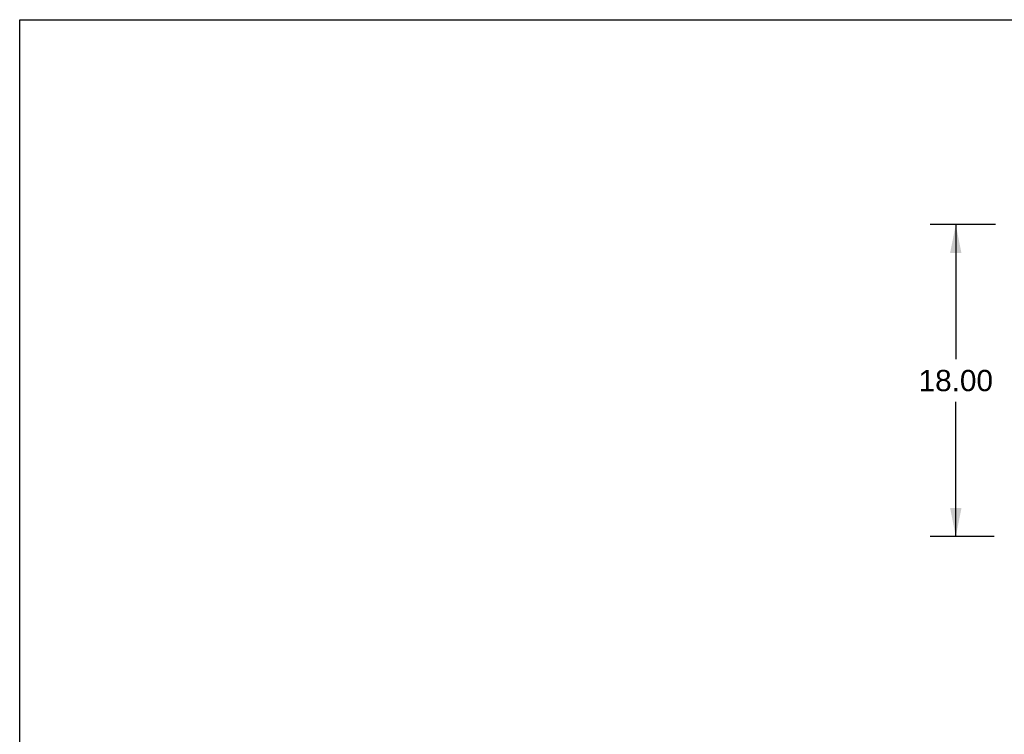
# Model space of a CAD drawing. Header units: inches. Extents: x 0 to 278, y 0 to 180.
# Tile 11 of 76: x 0 to 57, y 139 to 180. Entities that reach past the tile are written whole.
import ezdxf

# ---------------------------------------------------------------- set-up
doc = ezdxf.new("R2010")
doc.units = ezdxf.units.IN
doc.header["$LTSCALE"] = 15.310625
doc.header["$MEASUREMENT"] = 0
doc.layers.get('0').update_dxf_attribs({"linetype": 'CONTINUOUS'})
doc.layers.add('DIMENSIONS', color=7, linetype='CONTINUOUS')
doc.styles.get("Standard").update_dxf_attribs({"font": 'arial.ttf'})
doc.dimstyles.new('DIMSTYLE_1', dxfattribs={"dimtxt": 1.228125, "dimasz": 1.6375, "dimexe": 0.09, "dimexo": 0.07, "dimgap": 0.0375, "dimtad": 0, "dimtih": 1, "dimtoh": 1, "dimzin": 4, "dimdsep": 46, "dimtxsty": 'Standard', "dimblk": '_FILLED', "dimblk1": '_FILLED', "dimblk2": '_FILLED', "dimcen": 0.09, "dimadec": 3, "dimazin": 1, "dimtfac": 1, "dimtdec": 3, "dimtofl": 0, "dimtmove": 0, "dimatfit": 3, "dimldrblk": '_FILLED', "dimfxl": 0, "dimtolj": 1, "dimtzin": 4, "dimarcsym": 0})

# ---------------------------------------------------------------- blocks, each defined once
blk = doc.blocks.new('_FILLED')
at = {"color": 0, "linetype": 'ByBlock'}
blk.add_solid([(0, 0), (-1, 0.2), (-1, -0.2)], dxfattribs=at)
blk = doc.blocks.new('*D22')
at = {"layer": 'DIMENSIONS', "color": 2, "linetype": 'Continuous'}
for p, q in [((56.296, 168.289), (52.536, 168.289)), ((54.01, 168.289), (54.01, 160.517)), ((54.01, 150.289), (54.01, 158.061)), ((56.219, 150.289), (52.536, 150.289))]:
    blk.add_line(p, q, dxfattribs=at)
at = {"layer": 'DIMENSIONS', "color": 2, "linetype": 'Continuous', "xscale": 1.6375, "yscale": 1.6375, "zscale": 1.6375}
for p, rotation in [((54.01, 168.289), 90), ((54.01, 150.289), 270)]:
    blk.add_blockref('_FILLED', p, dxfattribs=dict(at, rotation=rotation))
at = {"layer": 'DIMENSIONS', "color": 2, "linetype": 'Continuous', "insert": (54.01, 159.903), "char_height": 1.2281, "width": 4.29159, "attachment_point": 2, "line_spacing_factor": 0.9}
blk.add_mtext('18.00', dxfattribs=at)

msp = doc.modelspace()

# ---------------------------------------------------------------- linework, layer by layer
at = {"color": 7, "linetype": 'Continuous'}
for p, q in [((0, 0), (0, 180.125)), ((0, 180.125), (278.375, 180.125))]:
    msp.add_line(p, q, dxfattribs=at)

# ---------------------------------------------------------------- dimensions: what is measured, and where the dimension line sits
at = {"layer": 'DIMENSIONS', "color": 2, "linetype": 'Continuous'}
dim = msp.add_linear_dim(base=(54.01, 150.289), p1=(56.366, 168.289), p2=(56.289, 150.289), angle=270, dimstyle='DIMSTYLE_1', dxfattribs=at)
dim.commit()
dim.dimension.update_dxf_attribs({"geometry": '*D22', "text_midpoint": (54.062, 159.282), "dimtype": 160})

doc.saveas('drawing.dxf')
